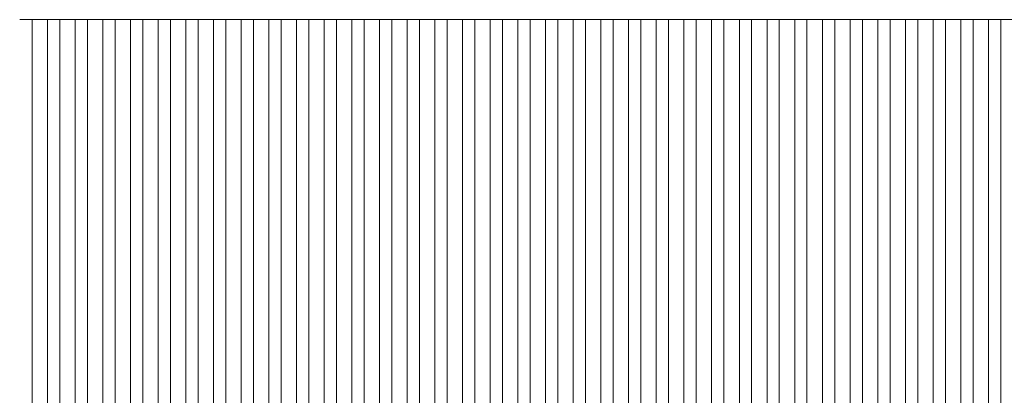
# Model space of a CAD drawing. Header units: millimetres. Extents: x -94601 to -15166, y -300 to 6935.
# Tile 45 of 97: x -59945 to -58344, y 5126 to 5738. Entities that reach past the tile are written whole.
import ezdxf

# ---------------------------------------------------------------- set-up
doc = ezdxf.new("R2010")
doc.units = ezdxf.units.MM
doc.header["$MEASUREMENT"] = 0
doc.layers.add('Nouveau_Charpente _ Bardage.Charp_Couv_Zinc', color=7, linetype='Continuous')

# ---------------------------------------------------------------- blocks, each defined once
blk = doc.blocks.new('Élément de coupe_1093')
at = {"layer": 'Nouveau_Charpente _ Bardage.Charp_Couv_Zinc', "color": 33, "linetype": 'Continuous', "lineweight": 15, "true_color": 0xc1976c}
for p, q in [((-58324.8, 5737.9), (-58349.8, 5737.9)), ((-58349.8, 5737.9), (-58349.8, 3150))]:
    blk.add_line(p, q, dxfattribs=at)
blk = doc.blocks.new('Élément de coupe_1095')
at = {"layer": 'Nouveau_Charpente _ Bardage.Charp_Couv_Zinc', "color": 15, "linetype": 'Continuous', "lineweight": 15}
blk.add_line((-58349.8, 5737.9), (-58369.8, 5737.9), dxfattribs=at)
blk = doc.blocks.new('Élément de coupe_1097')
at = {"layer": 'Nouveau_Charpente _ Bardage.Charp_Couv_Zinc', "color": 33, "linetype": 'Continuous', "lineweight": 15, "true_color": 0xc1976c}
for p, q in [((-58369.8, 5737.9), (-58394.8, 5737.9)), ((-58394.8, 5737.9), (-58394.8, 3150)), ((-58369.8, 3150), (-58369.8, 5737.9))]:
    blk.add_line(p, q, dxfattribs=at)
blk = doc.blocks.new('Élément de coupe_1098')
at = {"layer": 'Nouveau_Charpente _ Bardage.Charp_Couv_Zinc', "color": 15, "linetype": 'Continuous', "lineweight": 15}
blk.add_line((-58394.8, 5737.9), (-58414.8, 5737.9), dxfattribs=at)
blk = doc.blocks.new('Élément de coupe_1099')
at = {"layer": 'Nouveau_Charpente _ Bardage.Charp_Couv_Zinc', "color": 33, "linetype": 'Continuous', "lineweight": 15, "true_color": 0xc1976c}
for p, q in [((-58414.8, 5737.9), (-58439.8, 5737.9)), ((-58439.8, 5737.9), (-58439.8, 3150)), ((-58414.8, 3150), (-58414.8, 5737.9))]:
    blk.add_line(p, q, dxfattribs=at)
blk = doc.blocks.new('Élément de coupe_1100')
at = {"layer": 'Nouveau_Charpente _ Bardage.Charp_Couv_Zinc', "color": 15, "linetype": 'Continuous', "lineweight": 15}
blk.add_line((-58439.8, 5737.9), (-58459.8, 5737.9), dxfattribs=at)
blk = doc.blocks.new('Élément de coupe_1101')
at = {"layer": 'Nouveau_Charpente _ Bardage.Charp_Couv_Zinc', "color": 33, "linetype": 'Continuous', "lineweight": 15, "true_color": 0xc1976c}
for p, q in [((-58459.8, 5737.9), (-58484.8, 5737.9)), ((-58484.8, 5737.9), (-58484.8, 3150)), ((-58459.8, 3150), (-58459.8, 5737.9))]:
    blk.add_line(p, q, dxfattribs=at)
blk = doc.blocks.new('Élément de coupe_1102')
at = {"layer": 'Nouveau_Charpente _ Bardage.Charp_Couv_Zinc', "color": 15, "linetype": 'Continuous', "lineweight": 15}
blk.add_line((-58484.8, 5737.9), (-58504.8, 5737.9), dxfattribs=at)
blk = doc.blocks.new('Élément de coupe_1103')
at = {"layer": 'Nouveau_Charpente _ Bardage.Charp_Couv_Zinc', "color": 33, "linetype": 'Continuous', "lineweight": 15, "true_color": 0xc1976c}
for p, q in [((-58504.8, 5737.9), (-58529.8, 5737.9)), ((-58529.8, 5737.9), (-58529.8, 3150)), ((-58504.8, 3150), (-58504.8, 5737.9))]:
    blk.add_line(p, q, dxfattribs=at)
blk = doc.blocks.new('Élément de coupe_1104')
at = {"layer": 'Nouveau_Charpente _ Bardage.Charp_Couv_Zinc', "color": 15, "linetype": 'Continuous', "lineweight": 15}
blk.add_line((-58529.8, 5737.9), (-58549.8, 5737.9), dxfattribs=at)
blk = doc.blocks.new('Élément de coupe_1105')
at = {"layer": 'Nouveau_Charpente _ Bardage.Charp_Couv_Zinc', "color": 33, "linetype": 'Continuous', "lineweight": 15, "true_color": 0xc1976c}
for p, q in [((-58549.8, 5737.9), (-58574.8, 5737.9)), ((-58574.8, 5737.9), (-58574.8, 3150)), ((-58549.8, 3150), (-58549.8, 5737.9))]:
    blk.add_line(p, q, dxfattribs=at)
blk = doc.blocks.new('Élément de coupe_1106')
at = {"layer": 'Nouveau_Charpente _ Bardage.Charp_Couv_Zinc', "color": 15, "linetype": 'Continuous', "lineweight": 15}
blk.add_line((-58574.8, 5737.9), (-58594.8, 5737.9), dxfattribs=at)
blk = doc.blocks.new('Élément de coupe_1107')
at = {"layer": 'Nouveau_Charpente _ Bardage.Charp_Couv_Zinc', "color": 33, "linetype": 'Continuous', "lineweight": 15, "true_color": 0xc1976c}
for p, q in [((-58594.8, 5737.9), (-58619.8, 5737.9)), ((-58619.8, 5737.9), (-58619.8, 3150)), ((-58594.8, 3150), (-58594.8, 5737.9))]:
    blk.add_line(p, q, dxfattribs=at)
blk = doc.blocks.new('Élément de coupe_1108')
at = {"layer": 'Nouveau_Charpente _ Bardage.Charp_Couv_Zinc', "color": 15, "linetype": 'Continuous', "lineweight": 15}
blk.add_line((-58619.8, 5737.9), (-58639.8, 5737.9), dxfattribs=at)
blk = doc.blocks.new('Élément de coupe_1109')
at = {"layer": 'Nouveau_Charpente _ Bardage.Charp_Couv_Zinc', "color": 33, "linetype": 'Continuous', "lineweight": 15, "true_color": 0xc1976c}
for p, q in [((-58639.8, 5737.9), (-58664.8, 5737.9)), ((-58664.8, 5737.9), (-58664.8, 3150)), ((-58639.8, 3150), (-58639.8, 5737.9))]:
    blk.add_line(p, q, dxfattribs=at)
blk = doc.blocks.new('Élément de coupe_1110')
at = {"layer": 'Nouveau_Charpente _ Bardage.Charp_Couv_Zinc', "color": 15, "linetype": 'Continuous', "lineweight": 15}
blk.add_line((-58664.8, 5737.9), (-58684.8, 5737.9), dxfattribs=at)
blk = doc.blocks.new('Élément de coupe_1111')
at = {"layer": 'Nouveau_Charpente _ Bardage.Charp_Couv_Zinc', "color": 33, "linetype": 'Continuous', "lineweight": 15, "true_color": 0xc1976c}
for p, q in [((-58684.8, 5737.9), (-58709.8, 5737.9)), ((-58709.8, 5737.9), (-58709.8, 3150)), ((-58684.8, 3150), (-58684.8, 5737.9))]:
    blk.add_line(p, q, dxfattribs=at)
blk = doc.blocks.new('Élément de coupe_1112')
at = {"layer": 'Nouveau_Charpente _ Bardage.Charp_Couv_Zinc', "color": 15, "linetype": 'Continuous', "lineweight": 15}
blk.add_line((-58709.8, 5737.9), (-58729.8, 5737.9), dxfattribs=at)
blk = doc.blocks.new('Élément de coupe_1113')
at = {"layer": 'Nouveau_Charpente _ Bardage.Charp_Couv_Zinc', "color": 33, "linetype": 'Continuous', "lineweight": 15, "true_color": 0xc1976c}
for p, q in [((-58729.8, 5737.9), (-58754.8, 5737.9)), ((-58754.8, 5737.9), (-58754.8, 3150)), ((-58729.8, 3150), (-58729.8, 5737.9))]:
    blk.add_line(p, q, dxfattribs=at)
blk = doc.blocks.new('Élément de coupe_1114')
at = {"layer": 'Nouveau_Charpente _ Bardage.Charp_Couv_Zinc', "color": 15, "linetype": 'Continuous', "lineweight": 15}
blk.add_line((-58754.8, 5737.9), (-58774.8, 5737.9), dxfattribs=at)
blk = doc.blocks.new('Élément de coupe_1115')
at = {"layer": 'Nouveau_Charpente _ Bardage.Charp_Couv_Zinc', "color": 33, "linetype": 'Continuous', "lineweight": 15, "true_color": 0xc1976c}
for p, q in [((-58774.8, 5737.9), (-58799.8, 5737.9)), ((-58799.8, 5737.9), (-58799.8, 3150)), ((-58774.8, 3150), (-58774.8, 5737.9))]:
    blk.add_line(p, q, dxfattribs=at)
blk = doc.blocks.new('Élément de coupe_1116')
at = {"layer": 'Nouveau_Charpente _ Bardage.Charp_Couv_Zinc', "color": 15, "linetype": 'Continuous', "lineweight": 15}
blk.add_line((-58799.8, 5737.9), (-58819.8, 5737.9), dxfattribs=at)
blk = doc.blocks.new('Élément de coupe_1117')
at = {"layer": 'Nouveau_Charpente _ Bardage.Charp_Couv_Zinc', "color": 33, "linetype": 'Continuous', "lineweight": 15, "true_color": 0xc1976c}
for p, q in [((-58819.8, 5737.9), (-58844.8, 5737.9)), ((-58844.8, 5737.9), (-58844.8, 3150)), ((-58819.8, 3150), (-58819.8, 5737.9))]:
    blk.add_line(p, q, dxfattribs=at)
blk = doc.blocks.new('Élément de coupe_1118')
at = {"layer": 'Nouveau_Charpente _ Bardage.Charp_Couv_Zinc', "color": 15, "linetype": 'Continuous', "lineweight": 15}
blk.add_line((-58844.8, 5737.9), (-58864.8, 5737.9), dxfattribs=at)
blk = doc.blocks.new('Élément de coupe_1119')
at = {"layer": 'Nouveau_Charpente _ Bardage.Charp_Couv_Zinc', "color": 33, "linetype": 'Continuous', "lineweight": 15, "true_color": 0xc1976c}
for p, q in [((-58864.8, 5737.9), (-58889.8, 5737.9)), ((-58889.8, 5737.9), (-58889.8, 3150)), ((-58864.8, 3150), (-58864.8, 5737.9))]:
    blk.add_line(p, q, dxfattribs=at)
blk = doc.blocks.new('Élément de coupe_1120')
at = {"layer": 'Nouveau_Charpente _ Bardage.Charp_Couv_Zinc', "color": 15, "linetype": 'Continuous', "lineweight": 15}
blk.add_line((-58889.8, 5737.9), (-58909.8, 5737.9), dxfattribs=at)
blk = doc.blocks.new('Élément de coupe_1121')
at = {"layer": 'Nouveau_Charpente _ Bardage.Charp_Couv_Zinc', "color": 33, "linetype": 'Continuous', "lineweight": 15, "true_color": 0xc1976c}
for p, q in [((-58909.8, 5737.9), (-58934.8, 5737.9)), ((-58934.8, 5737.9), (-58934.8, 3150)), ((-58909.8, 3150), (-58909.8, 5737.9))]:
    blk.add_line(p, q, dxfattribs=at)
blk = doc.blocks.new('Élément de coupe_1122')
at = {"layer": 'Nouveau_Charpente _ Bardage.Charp_Couv_Zinc', "color": 15, "linetype": 'Continuous', "lineweight": 15}
blk.add_line((-58934.8, 5737.9), (-58954.8, 5737.9), dxfattribs=at)
blk = doc.blocks.new('Élément de coupe_1123')
at = {"layer": 'Nouveau_Charpente _ Bardage.Charp_Couv_Zinc', "color": 33, "linetype": 'Continuous', "lineweight": 15, "true_color": 0xc1976c}
for p, q in [((-58954.8, 5737.9), (-58979.8, 5737.9)), ((-58979.8, 5737.9), (-58979.8, 3150)), ((-58954.8, 3150), (-58954.8, 5737.9))]:
    blk.add_line(p, q, dxfattribs=at)
blk = doc.blocks.new('Élément de coupe_1124')
at = {"layer": 'Nouveau_Charpente _ Bardage.Charp_Couv_Zinc', "color": 15, "linetype": 'Continuous', "lineweight": 15}
blk.add_line((-58979.8, 5737.9), (-58999.8, 5737.9), dxfattribs=at)
blk = doc.blocks.new('Élément de coupe_1125')
at = {"layer": 'Nouveau_Charpente _ Bardage.Charp_Couv_Zinc', "color": 33, "linetype": 'Continuous', "lineweight": 15, "true_color": 0xc1976c}
for p, q in [((-58999.8, 5737.9), (-59024.8, 5737.9)), ((-59024.8, 5737.9), (-59024.8, 3150)), ((-58999.8, 3150), (-58999.8, 5737.9))]:
    blk.add_line(p, q, dxfattribs=at)
blk = doc.blocks.new('Élément de coupe_1126')
at = {"layer": 'Nouveau_Charpente _ Bardage.Charp_Couv_Zinc', "color": 15, "linetype": 'Continuous', "lineweight": 15}
blk.add_line((-59024.8, 5737.9), (-59044.8, 5737.9), dxfattribs=at)
blk = doc.blocks.new('Élément de coupe_1127')
at = {"layer": 'Nouveau_Charpente _ Bardage.Charp_Couv_Zinc', "color": 33, "linetype": 'Continuous', "lineweight": 15, "true_color": 0xc1976c}
for p, q in [((-59044.8, 5737.9), (-59069.8, 5737.9)), ((-59069.8, 5737.9), (-59069.8, 3150)), ((-59044.8, 3150), (-59044.8, 5737.9))]:
    blk.add_line(p, q, dxfattribs=at)
blk = doc.blocks.new('Élément de coupe_1128')
at = {"layer": 'Nouveau_Charpente _ Bardage.Charp_Couv_Zinc', "color": 15, "linetype": 'Continuous', "lineweight": 15}
blk.add_line((-59069.8, 5737.9), (-59089.8, 5737.9), dxfattribs=at)
blk = doc.blocks.new('Élément de coupe_1129')
at = {"layer": 'Nouveau_Charpente _ Bardage.Charp_Couv_Zinc', "color": 33, "linetype": 'Continuous', "lineweight": 15, "true_color": 0xc1976c}
for p, q in [((-59089.8, 5737.9), (-59114.8, 5737.9)), ((-59114.8, 5737.9), (-59114.8, 3150)), ((-59089.8, 3150), (-59089.8, 5737.9))]:
    blk.add_line(p, q, dxfattribs=at)
blk = doc.blocks.new('Élément de coupe_1130')
at = {"layer": 'Nouveau_Charpente _ Bardage.Charp_Couv_Zinc', "color": 15, "linetype": 'Continuous', "lineweight": 15}
blk.add_line((-59114.8, 5737.9), (-59134.8, 5737.9), dxfattribs=at)
blk = doc.blocks.new('Élément de coupe_1131')
at = {"layer": 'Nouveau_Charpente _ Bardage.Charp_Couv_Zinc', "color": 33, "linetype": 'Continuous', "lineweight": 15, "true_color": 0xc1976c}
for p, q in [((-59134.8, 5737.9), (-59159.8, 5737.9)), ((-59159.8, 5737.9), (-59159.8, 3150)), ((-59134.8, 3150), (-59134.8, 5737.9))]:
    blk.add_line(p, q, dxfattribs=at)
blk = doc.blocks.new('Élément de coupe_1132')
at = {"layer": 'Nouveau_Charpente _ Bardage.Charp_Couv_Zinc', "color": 15, "linetype": 'Continuous', "lineweight": 15}
blk.add_line((-59159.8, 5737.9), (-59179.8, 5737.9), dxfattribs=at)
blk = doc.blocks.new('Élément de coupe_1133')
at = {"layer": 'Nouveau_Charpente _ Bardage.Charp_Couv_Zinc', "color": 33, "linetype": 'Continuous', "lineweight": 15, "true_color": 0xc1976c}
for p, q in [((-59179.8, 5737.9), (-59204.8, 5737.9)), ((-59204.8, 5737.9), (-59204.8, 3150)), ((-59179.8, 3150), (-59179.8, 5737.9))]:
    blk.add_line(p, q, dxfattribs=at)
blk = doc.blocks.new('Élément de coupe_1134')
at = {"layer": 'Nouveau_Charpente _ Bardage.Charp_Couv_Zinc', "color": 15, "linetype": 'Continuous', "lineweight": 15}
blk.add_line((-59204.8, 5737.9), (-59224.8, 5737.9), dxfattribs=at)
blk = doc.blocks.new('Élément de coupe_1135')
at = {"layer": 'Nouveau_Charpente _ Bardage.Charp_Couv_Zinc', "color": 33, "linetype": 'Continuous', "lineweight": 15, "true_color": 0xc1976c}
for p, q in [((-59224.8, 5737.9), (-59249.8, 5737.9)), ((-59249.8, 5737.9), (-59249.8, 3150)), ((-59224.8, 3150), (-59224.8, 5737.9))]:
    blk.add_line(p, q, dxfattribs=at)
blk = doc.blocks.new('Élément de coupe_1136')
at = {"layer": 'Nouveau_Charpente _ Bardage.Charp_Couv_Zinc', "color": 15, "linetype": 'Continuous', "lineweight": 15}
blk.add_line((-59249.8, 5737.9), (-59269.8, 5737.9), dxfattribs=at)
blk = doc.blocks.new('Élément de coupe_1137')
at = {"layer": 'Nouveau_Charpente _ Bardage.Charp_Couv_Zinc', "color": 33, "linetype": 'Continuous', "lineweight": 15, "true_color": 0xc1976c}
for p, q in [((-59269.8, 5737.9), (-59294.8, 5737.9)), ((-59294.8, 5737.9), (-59294.8, 3150)), ((-59269.8, 3150), (-59269.8, 5737.9))]:
    blk.add_line(p, q, dxfattribs=at)
blk = doc.blocks.new('Élément de coupe_1138')
at = {"layer": 'Nouveau_Charpente _ Bardage.Charp_Couv_Zinc', "color": 15, "linetype": 'Continuous', "lineweight": 15}
blk.add_line((-59294.8, 5737.9), (-59314.8, 5737.9), dxfattribs=at)
blk = doc.blocks.new('Élément de coupe_1139')
at = {"layer": 'Nouveau_Charpente _ Bardage.Charp_Couv_Zinc', "color": 33, "linetype": 'Continuous', "lineweight": 15, "true_color": 0xc1976c}
for p, q in [((-59314.8, 5737.9), (-59339.8, 5737.9)), ((-59339.8, 5737.9), (-59339.8, 3150)), ((-59314.8, 3150), (-59314.8, 5737.9))]:
    blk.add_line(p, q, dxfattribs=at)
blk = doc.blocks.new('Élément de coupe_1140')
at = {"layer": 'Nouveau_Charpente _ Bardage.Charp_Couv_Zinc', "color": 15, "linetype": 'Continuous', "lineweight": 15}
blk.add_line((-59339.8, 5737.9), (-59359.8, 5737.9), dxfattribs=at)
blk = doc.blocks.new('Élément de coupe_1141')
at = {"layer": 'Nouveau_Charpente _ Bardage.Charp_Couv_Zinc', "color": 33, "linetype": 'Continuous', "lineweight": 15, "true_color": 0xc1976c}
for p, q in [((-59359.8, 5737.9), (-59384.8, 5737.9)), ((-59384.8, 5737.9), (-59384.8, 3150)), ((-59359.8, 3150), (-59359.8, 5737.9))]:
    blk.add_line(p, q, dxfattribs=at)
blk = doc.blocks.new('Élément de coupe_1142')
at = {"layer": 'Nouveau_Charpente _ Bardage.Charp_Couv_Zinc', "color": 15, "linetype": 'Continuous', "lineweight": 15}
blk.add_line((-59384.8, 5737.9), (-59404.8, 5737.9), dxfattribs=at)
blk = doc.blocks.new('Élément de coupe_1143')
at = {"layer": 'Nouveau_Charpente _ Bardage.Charp_Couv_Zinc', "color": 33, "linetype": 'Continuous', "lineweight": 15, "true_color": 0xc1976c}
for p, q in [((-59404.8, 5737.9), (-59429.8, 5737.9)), ((-59429.8, 5737.9), (-59429.8, 3150)), ((-59404.8, 3150), (-59404.8, 5737.9))]:
    blk.add_line(p, q, dxfattribs=at)
blk = doc.blocks.new('Élément de coupe_1144')
at = {"layer": 'Nouveau_Charpente _ Bardage.Charp_Couv_Zinc', "color": 15, "linetype": 'Continuous', "lineweight": 15}
blk.add_line((-59429.8, 5737.9), (-59449.8, 5737.9), dxfattribs=at)
blk = doc.blocks.new('Élément de coupe_1145')
at = {"layer": 'Nouveau_Charpente _ Bardage.Charp_Couv_Zinc', "color": 33, "linetype": 'Continuous', "lineweight": 15, "true_color": 0xc1976c}
for p, q in [((-59449.8, 5737.9), (-59474.8, 5737.9)), ((-59474.8, 5737.9), (-59474.8, 3150)), ((-59449.8, 3150), (-59449.8, 5737.9))]:
    blk.add_line(p, q, dxfattribs=at)
blk = doc.blocks.new('Élément de coupe_1146')
at = {"layer": 'Nouveau_Charpente _ Bardage.Charp_Couv_Zinc', "color": 15, "linetype": 'Continuous', "lineweight": 15}
blk.add_line((-59474.8, 5737.9), (-59494.8, 5737.9), dxfattribs=at)
blk = doc.blocks.new('Élément de coupe_1147')
at = {"layer": 'Nouveau_Charpente _ Bardage.Charp_Couv_Zinc', "color": 33, "linetype": 'Continuous', "lineweight": 15, "true_color": 0xc1976c}
for p, q in [((-59494.8, 5737.9), (-59519.8, 5737.9)), ((-59519.8, 5737.9), (-59519.8, 3150)), ((-59494.8, 3150), (-59494.8, 5737.9))]:
    blk.add_line(p, q, dxfattribs=at)
blk = doc.blocks.new('Élément de coupe_1148')
at = {"layer": 'Nouveau_Charpente _ Bardage.Charp_Couv_Zinc', "color": 15, "linetype": 'Continuous', "lineweight": 15}
blk.add_line((-59519.8, 5737.9), (-59539.8, 5737.9), dxfattribs=at)
blk = doc.blocks.new('Élément de coupe_1149')
at = {"layer": 'Nouveau_Charpente _ Bardage.Charp_Couv_Zinc', "color": 33, "linetype": 'Continuous', "lineweight": 15, "true_color": 0xc1976c}
for p, q in [((-59539.8, 5737.9), (-59564.8, 5737.9)), ((-59564.8, 5737.9), (-59564.8, 3150)), ((-59539.8, 3150), (-59539.8, 5737.9))]:
    blk.add_line(p, q, dxfattribs=at)
blk = doc.blocks.new('Élément de coupe_1150')
at = {"layer": 'Nouveau_Charpente _ Bardage.Charp_Couv_Zinc', "color": 15, "linetype": 'Continuous', "lineweight": 15}
blk.add_line((-59564.8, 5737.9), (-59584.8, 5737.9), dxfattribs=at)
blk = doc.blocks.new('Élément de coupe_1151')
at = {"layer": 'Nouveau_Charpente _ Bardage.Charp_Couv_Zinc', "color": 33, "linetype": 'Continuous', "lineweight": 15, "true_color": 0xc1976c}
for p, q in [((-59584.8, 5737.9), (-59609.8, 5737.9)), ((-59609.8, 5737.9), (-59609.8, 3150)), ((-59584.8, 3150), (-59584.8, 5737.9))]:
    blk.add_line(p, q, dxfattribs=at)
blk = doc.blocks.new('Élément de coupe_1152')
at = {"layer": 'Nouveau_Charpente _ Bardage.Charp_Couv_Zinc', "color": 15, "linetype": 'Continuous', "lineweight": 15}
blk.add_line((-59609.8, 5737.9), (-59629.8, 5737.9), dxfattribs=at)
blk = doc.blocks.new('Élément de coupe_1153')
at = {"layer": 'Nouveau_Charpente _ Bardage.Charp_Couv_Zinc', "color": 33, "linetype": 'Continuous', "lineweight": 15, "true_color": 0xc1976c}
for p, q in [((-59629.8, 5737.9), (-59654.8, 5737.9)), ((-59654.8, 5737.9), (-59654.8, 3150)), ((-59629.8, 3150), (-59629.8, 5737.9))]:
    blk.add_line(p, q, dxfattribs=at)
blk = doc.blocks.new('Élément de coupe_1154')
at = {"layer": 'Nouveau_Charpente _ Bardage.Charp_Couv_Zinc', "color": 15, "linetype": 'Continuous', "lineweight": 15}
blk.add_line((-59654.8, 5737.9), (-59674.8, 5737.9), dxfattribs=at)
blk = doc.blocks.new('Élément de coupe_1155')
at = {"layer": 'Nouveau_Charpente _ Bardage.Charp_Couv_Zinc', "color": 33, "linetype": 'Continuous', "lineweight": 15, "true_color": 0xc1976c}
for p, q in [((-59674.8, 5737.9), (-59699.8, 5737.9)), ((-59699.8, 5737.9), (-59699.8, 3150)), ((-59674.8, 3150), (-59674.8, 5737.9))]:
    blk.add_line(p, q, dxfattribs=at)
blk = doc.blocks.new('Élément de coupe_1156')
at = {"layer": 'Nouveau_Charpente _ Bardage.Charp_Couv_Zinc', "color": 15, "linetype": 'Continuous', "lineweight": 15}
blk.add_line((-59699.8, 5737.9), (-59719.8, 5737.9), dxfattribs=at)
blk = doc.blocks.new('Élément de coupe_1157')
at = {"layer": 'Nouveau_Charpente _ Bardage.Charp_Couv_Zinc', "color": 33, "linetype": 'Continuous', "lineweight": 15, "true_color": 0xc1976c}
for p, q in [((-59719.8, 5737.9), (-59744.8, 5737.9)), ((-59744.8, 5737.9), (-59744.8, 3150)), ((-59719.8, 3150), (-59719.8, 5737.9))]:
    blk.add_line(p, q, dxfattribs=at)
blk = doc.blocks.new('Élément de coupe_1158')
at = {"layer": 'Nouveau_Charpente _ Bardage.Charp_Couv_Zinc', "color": 15, "linetype": 'Continuous', "lineweight": 15}
blk.add_line((-59744.8, 5737.9), (-59764.8, 5737.9), dxfattribs=at)
blk = doc.blocks.new('Élément de coupe_1159')
at = {"layer": 'Nouveau_Charpente _ Bardage.Charp_Couv_Zinc', "color": 33, "linetype": 'Continuous', "lineweight": 15, "true_color": 0xc1976c}
for p, q in [((-59764.8, 5737.9), (-59789.8, 5737.9)), ((-59789.8, 5737.9), (-59789.8, 3150)), ((-59764.8, 3150), (-59764.8, 5737.9))]:
    blk.add_line(p, q, dxfattribs=at)
blk = doc.blocks.new('Élément de coupe_1160')
at = {"layer": 'Nouveau_Charpente _ Bardage.Charp_Couv_Zinc', "color": 15, "linetype": 'Continuous', "lineweight": 15}
blk.add_line((-59789.8, 5737.9), (-59809.8, 5737.9), dxfattribs=at)
blk = doc.blocks.new('Élément de coupe_1161')
at = {"layer": 'Nouveau_Charpente _ Bardage.Charp_Couv_Zinc', "color": 33, "linetype": 'Continuous', "lineweight": 15, "true_color": 0xc1976c}
for p, q in [((-59809.8, 5737.9), (-59834.8, 5737.9)), ((-59834.8, 5737.9), (-59834.8, 3150)), ((-59809.8, 3150), (-59809.8, 5737.9))]:
    blk.add_line(p, q, dxfattribs=at)
blk = doc.blocks.new('Élément de coupe_1162')
at = {"layer": 'Nouveau_Charpente _ Bardage.Charp_Couv_Zinc', "color": 15, "linetype": 'Continuous', "lineweight": 15}
blk.add_line((-59834.8, 5737.9), (-59854.8, 5737.9), dxfattribs=at)
blk = doc.blocks.new('Élément de coupe_1163')
at = {"layer": 'Nouveau_Charpente _ Bardage.Charp_Couv_Zinc', "color": 33, "linetype": 'Continuous', "lineweight": 15, "true_color": 0xc1976c}
for p, q in [((-59854.8, 5737.9), (-59879.8, 5737.9)), ((-59879.8, 5737.9), (-59879.8, 3150)), ((-59854.8, 3150), (-59854.8, 5737.9))]:
    blk.add_line(p, q, dxfattribs=at)
blk = doc.blocks.new('Élément de coupe_1164')
at = {"layer": 'Nouveau_Charpente _ Bardage.Charp_Couv_Zinc', "color": 15, "linetype": 'Continuous', "lineweight": 15}
blk.add_line((-59879.8, 5737.9), (-59899.8, 5737.9), dxfattribs=at)
blk = doc.blocks.new('Élément de coupe_1165')
at = {"layer": 'Nouveau_Charpente _ Bardage.Charp_Couv_Zinc', "color": 33, "linetype": 'Continuous', "lineweight": 15, "true_color": 0xc1976c}
for p, q in [((-59899.8, 5737.9), (-59924.8, 5737.9)), ((-59924.8, 5737.9), (-59924.8, 3150)), ((-59899.8, 3150), (-59899.8, 5737.9))]:
    blk.add_line(p, q, dxfattribs=at)
blk = doc.blocks.new('Élément de coupe_1166')
at = {"layer": 'Nouveau_Charpente _ Bardage.Charp_Couv_Zinc', "color": 15, "linetype": 'Continuous', "lineweight": 15}
blk.add_line((-59924.8, 5737.9), (-59944.8, 5737.9), dxfattribs=at)

msp = doc.modelspace()

# ---------------------------------------------------------------- block references
at = {"layer": 'Nouveau_Charpente _ Bardage.Charp_Couv_Zinc', "lineweight": 0}
for name in ['Élément de coupe_1166', 'Élément de coupe_1165', 'Élément de coupe_1164', 'Élément de coupe_1163', 'Élément de coupe_1162', 'Élément de coupe_1161', 'Élément de coupe_1160', 'Élément de coupe_1159', 'Élément de coupe_1158', 'Élément de coupe_1157', 'Élément de coupe_1156', 'Élément de coupe_1155', 'Élément de coupe_1154', 'Élément de coupe_1153', 'Élément de coupe_1152', 'Élément de coupe_1151', 'Élément de coupe_1150', 'Élément de coupe_1149', 'Élément de coupe_1148', 'Élément de coupe_1147', 'Élément de coupe_1146', 'Élément de coupe_1145', 'Élément de coupe_1144', 'Élément de coupe_1143', 'Élément de coupe_1142', 'Élément de coupe_1141', 'Élément de coupe_1140', 'Élément de coupe_1139', 'Élément de coupe_1138', 'Élément de coupe_1137', 'Élément de coupe_1136', 'Élément de coupe_1135', 'Élément de coupe_1134', 'Élément de coupe_1133', 'Élément de coupe_1132', 'Élément de coupe_1131', 'Élément de coupe_1130', 'Élément de coupe_1129', 'Élément de coupe_1128', 'Élément de coupe_1127', 'Élément de coupe_1126', 'Élément de coupe_1125', 'Élément de coupe_1124', 'Élément de coupe_1123', 'Élément de coupe_1122', 'Élément de coupe_1121', 'Élément de coupe_1120', 'Élément de coupe_1119', 'Élément de coupe_1118', 'Élément de coupe_1117', 'Élément de coupe_1116', 'Élément de coupe_1115', 'Élément de coupe_1114', 'Élément de coupe_1113', 'Élément de coupe_1112', 'Élément de coupe_1111', 'Élément de coupe_1110', 'Élément de coupe_1109', 'Élément de coupe_1108', 'Élément de coupe_1107', 'Élément de coupe_1106', 'Élément de coupe_1105', 'Élément de coupe_1104', 'Élément de coupe_1103', 'Élément de coupe_1102', 'Élément de coupe_1101', 'Élément de coupe_1100', 'Élément de coupe_1099', 'Élément de coupe_1098', 'Élément de coupe_1097', 'Élément de coupe_1095', 'Élément de coupe_1093']:
    msp.add_blockref(name, (0, 0), dxfattribs=at)

doc.saveas('drawing.dxf')
